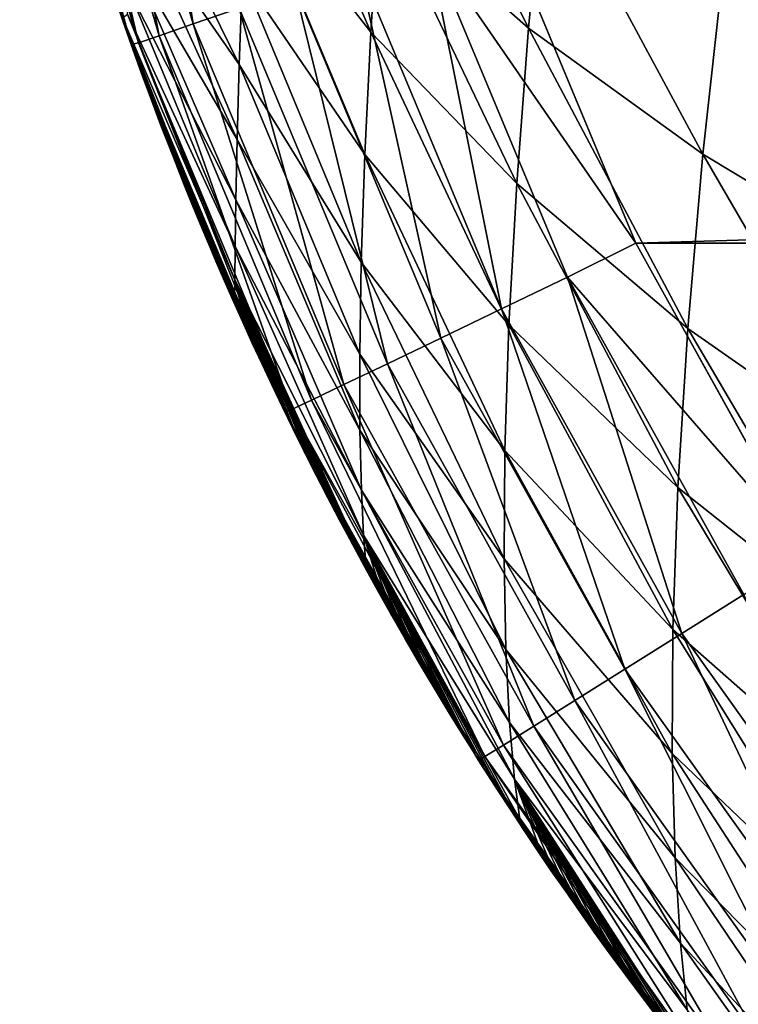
# Model space of a CAD drawing. Header units: metres. Extents: x -22 to 22, y 0 to 204.
# Tile 2 of 256: x -16.1 to -14.24, y 3.65 to 6.2. Entities that reach past the tile are written whole.
import ezdxf

# ---------------------------------------------------------------- set-up
doc = ezdxf.new("R2010")
doc.units = ezdxf.units.M
doc.layers.add('solid_002_SW0002', color=7, linetype='CONTINUOUS')
doc.layers.add('solid_002_SW0002_01', color=7, linetype='CONTINUOUS')

msp = doc.modelspace()

# ---------------------------------------------------------------- linework, layer by layer
at = {"layer": 'solid_002_SW0002'}
for points in [[(-15.929488, 7.154536, 223.363647), (-15.646495, 6.184818, 223.35907), (-15.806999, 7.182219, 223.517242)], [(-15.646495, 6.184818, 223.35907), (-15.528087, 6.225955, 223.512558), (-15.806999, 7.182219, 223.517242)], [(-16.020414, 7.134227, 223.188492), (-15.734385, 6.154525, 223.184052), (-15.929488, 7.154536, 223.363647)], [(-15.734385, 6.154525, 223.184052), (-15.646495, 6.184818, 223.35907), (-15.929488, 7.154536, 223.363647)], [(-16.076279, 7.122073, 222.998505), (-15.788373, 6.136242, 222.994263), (-16.020414, 7.134227, 223.188492)], [(-15.788373, 6.136242, 222.994263), (-15.734385, 6.154525, 223.184052), (-16.020414, 7.134227, 223.188492)], [(-16.076279, 7.122073, 222.998505), (-16.095131, 7.1194, 222.803589), (-15.806776, 6.131783, 222.80011)], [(-16.095131, 7.1194, 222.803589), (-15.849607, 6.255658, 211.790512), (-15.827419, 6.190771, 211.791641)], [(-15.806776, 6.131783, 222.80011), (-16.095131, 7.1194, 222.803589), (-15.827419, 6.190771, 211.791641)], [(-16.076279, 7.122073, 222.998505), (-15.806776, 6.131783, 222.80011), (-15.788373, 6.136242, 222.994263)], [(-15.164972, 6.513917, 208.799698), (-15.135867, 6.895878, 208.582535), (-14.779626, 6.173816, 208.409729)], [(-15.135867, 6.895878, 208.582535), (-14.73865, 6.608429, 208.162964), (-14.779626, 6.173816, 208.409729)], [(-15.507326, 6.57482, 209.414505), (-15.492276, 6.872043, 209.206818), (-15.187396, 6.163244, 209.043976)], [(-15.492276, 6.872043, 209.206818), (-15.164972, 6.513917, 208.799698), (-15.187396, 6.163244, 209.043976)], [(-14.276227, 6.332665, 207.76445), (-14.211453, 6.848879, 207.523819), (-13.750817, 6.070392, 207.391693)], [(-15.799905, 6.472113, 210.463531), (-15.793453, 6.621202, 210.217758), (-15.527417, 6.079846, 209.914581)], [(-15.793453, 6.621202, 210.217758), (-15.518968, 6.309884, 209.649673), (-15.527417, 6.079846, 209.914581)], [(-14.779626, 6.173816, 208.409729), (-14.73865, 6.608429, 208.162964), (-14.328931, 5.847999, 208.034897)], [(-14.73865, 6.608429, 208.162964), (-14.276227, 6.332665, 207.76445), (-14.328931, 5.847999, 208.034897)], [(-15.518968, 6.309884, 209.649673), (-15.507326, 6.57482, 209.414505), (-15.203026, 5.847171, 209.318481)], [(-15.507326, 6.57482, 209.414505), (-15.187396, 6.163244, 209.043976), (-15.203026, 5.847171, 209.318481)], [(-15.187396, 6.163244, 209.043976), (-15.164972, 6.513917, 208.799698), (-14.810336, 5.772197, 208.686417)], [(-15.164972, 6.513917, 208.799698), (-14.779626, 6.173816, 208.409729), (-14.810336, 5.772197, 208.686417)], [(-15.805739, 6.355092, 210.736069), (-15.799905, 6.472113, 210.463531), (-15.533099, 5.886526, 210.210602)], [(-15.799905, 6.472113, 210.463531), (-15.527417, 6.079846, 209.914581), (-15.533099, 5.886526, 210.210602)], [(-15.040131, 6.396882, 223.790268), (-14.50243, 5.618332, 223.805603), (-14.854128, 6.462326, 223.810013)], [(-15.218953, 6.334068, 223.732391), (-14.849439, 5.44868, 223.727844), (-15.040131, 6.396882, 223.790268)], [(-15.040131, 6.396882, 223.790268), (-14.678969, 5.530989, 223.785751), (-14.50243, 5.618332, 223.805603)], [(-14.849439, 5.44868, 223.727844), (-14.678969, 5.530989, 223.785751), (-15.040131, 6.396882, 223.790268)], [(-15.811133, 6.268636, 211.033768), (-15.805739, 6.355092, 210.736069), (-15.536579, 5.730398, 210.537766)], [(-15.805739, 6.355092, 210.736069), (-15.533099, 5.886526, 210.210602), (-15.536579, 5.730398, 210.537766)], [(-15.527417, 6.079846, 209.914581), (-15.518968, 6.309884, 209.649673), (-15.212296, 5.569008, 209.626038)], [(-15.518968, 6.309884, 209.649673), (-15.203026, 5.847171, 209.318481), (-15.212296, 5.569008, 209.626038)], [(-15.38372, 6.276351, 223.638626), (-15.006504, 5.373003, 223.634079), (-15.218953, 6.334068, 223.732391)], [(-15.006504, 5.373003, 223.634079), (-14.849439, 5.44868, 223.727844), (-15.218953, 6.334068, 223.732391)], [(-14.328931, 5.847999, 208.034897), (-14.276227, 6.332665, 207.76445), (-13.814166, 5.538608, 207.679382)], [(-14.276227, 6.332665, 207.76445), (-13.750817, 6.070392, 207.391693), (-13.814166, 5.538608, 207.679382)], [(-15.816257, 6.210315, 211.354156), (-15.811133, 6.268636, 211.033768), (-15.538486, 5.610223, 210.89444)], [(-15.811133, 6.268636, 211.033768), (-15.536579, 5.730398, 210.537766), (-15.538486, 5.610223, 210.89444)], [(-15.528087, 6.225955, 223.512558), (-15.144118, 5.306872, 223.508072), (-15.38372, 6.276351, 223.638626)], [(-15.144118, 5.306872, 223.508072), (-15.006504, 5.373003, 223.634079), (-15.38372, 6.276351, 223.638626)], [(-15.849607, 6.255658, 211.790512), (-15.82931, 6.200981, 211.695129), (-15.827419, 6.190771, 211.791641)], [(-15.82931, 6.200981, 211.695129), (-15.816257, 6.210315, 211.354156), (-15.539416, 5.523549, 211.277893)], [(-15.816257, 6.210315, 211.354156), (-15.538486, 5.610223, 210.89444), (-15.539416, 5.523549, 211.277893)], [(-15.646495, 6.184818, 223.35907), (-15.256983, 5.252833, 223.354675), (-15.528087, 6.225955, 223.512558)], [(-15.256983, 5.252833, 223.354675), (-15.144118, 5.306872, 223.508072), (-15.528087, 6.225955, 223.512558)], [(-15.82931, 6.200981, 211.695129), (-15.539416, 5.523549, 211.277893), (-15.540149, 5.468575, 211.685501)], [(-15.803999, 6.128768, 211.694382), (-15.82931, 6.200981, 211.695129), (-15.540149, 5.468575, 211.685501)], [(-15.827419, 6.190771, 211.791641), (-15.82931, 6.200981, 211.695129), (-15.803999, 6.128768, 211.694382)], [(-15.827419, 6.190771, 211.791641), (-15.803999, 6.128768, 211.694382), (-15.804241, 6.124627, 211.792816)], [(-15.806776, 6.131783, 222.80011), (-15.827419, 6.190771, 211.791641), (-15.804241, 6.124627, 211.792816)], [(-15.734385, 6.154525, 223.184052), (-15.34075, 5.212967, 223.179794), (-15.646495, 6.184818, 223.35907)], [(-15.34075, 5.212967, 223.179794), (-15.256983, 5.252833, 223.354675), (-15.646495, 6.184818, 223.35907)], [(-15.203026, 5.847171, 209.318481), (-15.187396, 6.163244, 209.043976), (-14.830594, 5.407269, 208.996597)], [(-15.187396, 6.163244, 209.043976), (-14.810336, 5.772197, 208.686417), (-14.830594, 5.407269, 208.996597)], [(-14.810336, 5.772197, 208.686417), (-14.779626, 6.173816, 208.409729), (-14.368214, 5.398182, 208.339066)], [(-14.779626, 6.173816, 208.409729), (-14.328931, 5.847999, 208.034897), (-14.368214, 5.398182, 208.339066)], [(-15.788373, 6.136242, 222.994263), (-15.806776, 6.131783, 222.80011), (-15.409952, 5.182538, 222.796768)], [(-15.806776, 6.131783, 222.80011), (-15.44256, 5.25042, 211.810303), (-15.415706, 5.194412, 211.811493)], [(-15.409952, 5.182538, 222.796768), (-15.806776, 6.131783, 222.80011), (-15.415706, 5.194412, 211.811493)], [(-15.806776, 6.131783, 222.80011), (-15.468614, 5.305704, 211.809158), (-15.44256, 5.25042, 211.810303)], [(-15.806776, 6.131783, 222.80011), (-15.493904, 5.360298, 211.808029), (-15.468614, 5.305704, 211.809158)], [(-15.806776, 6.131783, 222.80011), (-15.518466, 5.414236, 211.806915), (-15.493904, 5.360298, 211.808029)], [(-15.806776, 6.131783, 222.80011), (-15.542336, 5.467554, 211.805817), (-15.518466, 5.414236, 211.806915)], [(-15.806776, 6.131783, 222.80011), (-15.565523, 5.520238, 211.804749), (-15.542336, 5.467554, 211.805817)], [(-15.806776, 6.131783, 222.80011), (-15.588016, 5.572214, 211.80368), (-15.565523, 5.520238, 211.804749)], [(-15.806776, 6.131783, 222.80011), (-15.609842, 5.623509, 211.802628), (-15.588016, 5.572214, 211.80368)], [(-15.806776, 6.131783, 222.80011), (-15.631035, 5.674157, 211.801605), (-15.609842, 5.623509, 211.802628)], [(-15.806776, 6.131783, 222.80011), (-15.651623, 5.72419, 211.800598), (-15.631035, 5.674157, 211.801605)], [(-15.806776, 6.131783, 222.80011), (-15.671634, 5.773639, 211.799606), (-15.651623, 5.72419, 211.800598)], [(-15.806776, 6.131783, 222.80011), (-15.691059, 5.822449, 211.79863), (-15.671634, 5.773639, 211.799606)], [(-15.806776, 6.131783, 222.80011), (-15.709906, 5.870595, 211.797668), (-15.691059, 5.822449, 211.79863)], [(-15.806776, 6.131783, 222.80011), (-15.728199, 5.918107, 211.796738), (-15.709906, 5.870595, 211.797668)], [(-15.806776, 6.131783, 222.80011), (-15.754658, 5.988253, 211.795364), (-15.728199, 5.918107, 211.796738)], [(-15.806776, 6.131783, 222.80011), (-15.780005, 6.057129, 211.794067), (-15.754658, 5.988253, 211.795364)], [(-15.806776, 6.131783, 222.80011), (-15.804241, 6.124627, 211.792816), (-15.780005, 6.057129, 211.794067)], [(-15.788373, 6.136242, 222.994263), (-15.392196, 5.18881, 222.990173), (-15.734385, 6.154525, 223.184052)], [(-15.788373, 6.136242, 222.994263), (-15.409952, 5.182538, 222.796768), (-15.392196, 5.18881, 222.990173)], [(-15.392196, 5.18881, 222.990173), (-15.34075, 5.212967, 223.179794), (-15.734385, 6.154525, 223.184052)], [(-15.804241, 6.124627, 211.792816), (-15.803999, 6.128768, 211.694382), (-15.786027, 6.078637, 211.693832)], [(-15.804241, 6.124627, 211.792816), (-15.786027, 6.078637, 211.693832), (-15.780005, 6.057129, 211.794067)], [(-15.786027, 6.078637, 211.693832), (-15.803999, 6.128768, 211.694382), (-15.540149, 5.468575, 211.685501)], [(-15.763056, 6.015863, 211.693161), (-15.786027, 6.078637, 211.693832), (-15.540149, 5.468575, 211.685501)], [(-15.780005, 6.057129, 211.794067), (-15.786027, 6.078637, 211.693832), (-15.763056, 6.015863, 211.693161)], [(-15.780005, 6.057129, 211.794067), (-15.763056, 6.015863, 211.693161), (-15.754658, 5.988253, 211.795364)], [(-15.533099, 5.886526, 210.210602), (-15.527417, 6.079846, 209.914581), (-15.216061, 5.331368, 209.968521)], [(-15.527417, 6.079846, 209.914581), (-15.212296, 5.569008, 209.626038), (-15.216061, 5.331368, 209.968521)], [(-15.739158, 5.952016, 211.692444), (-15.763056, 6.015863, 211.693161), (-15.540149, 5.468575, 211.685501)], [(-15.754658, 5.988253, 211.795364), (-15.763056, 6.015863, 211.693161), (-15.739158, 5.952016, 211.692444)], [(-15.754658, 5.988253, 211.795364), (-15.739158, 5.952016, 211.692444), (-15.728199, 5.918107, 211.796738)], [(-15.71427, 5.887022, 211.691666), (-15.739158, 5.952016, 211.692444), (-15.540149, 5.468575, 211.685501)], [(-15.728199, 5.918107, 211.796738), (-15.739158, 5.952016, 211.692444), (-15.71427, 5.887022, 211.691666)], [(-15.728199, 5.918107, 211.796738), (-15.71427, 5.887022, 211.691666), (-15.709906, 5.870595, 211.797668)], [(-15.71427, 5.887022, 211.691666), (-15.540149, 5.468575, 211.685501), (-15.573578, 5.54453, 211.686813)], [(-15.68833, 5.820812, 211.690842), (-15.71427, 5.887022, 211.691666), (-15.573578, 5.54453, 211.686813)], [(-15.709906, 5.870595, 211.797668), (-15.71427, 5.887022, 211.691666), (-15.68833, 5.820812, 211.690842)], [(-15.536579, 5.730398, 210.537766), (-15.533099, 5.886526, 210.210602), (-15.215446, 5.135404, 210.346298)], [(-15.533099, 5.886526, 210.210602), (-15.216061, 5.331368, 209.968521), (-15.215446, 5.135404, 210.346298)], [(-15.709906, 5.870595, 211.797668), (-15.68833, 5.820812, 211.690842), (-15.691059, 5.822449, 211.79863)], [(-15.212296, 5.569008, 209.626038), (-15.203026, 5.847171, 209.318481), (-14.841061, 5.083006, 209.343613)], [(-15.203026, 5.847171, 209.318481), (-14.830594, 5.407269, 208.996597), (-14.841061, 5.083006, 209.343613)], [(-14.368214, 5.398182, 208.339066), (-14.328931, 5.847999, 208.034897), (-13.861686, 5.043666, 208.005661)], [(-14.328931, 5.847999, 208.034897), (-13.814166, 5.538608, 207.679382), (-13.861686, 5.043666, 208.005661)], [(-15.691059, 5.822449, 211.79863), (-15.68833, 5.820812, 211.690842), (-15.661342, 5.75349, 211.689941)], [(-15.691059, 5.822449, 211.79863), (-15.661342, 5.75349, 211.689941), (-15.671634, 5.773639, 211.799606)], [(-15.594028, 5.591942, 211.687576), (-15.68833, 5.820812, 211.690842), (-15.573578, 5.54453, 211.686813)], [(-15.594028, 5.591942, 211.687576), (-15.661342, 5.75349, 211.689941), (-15.68833, 5.820812, 211.690842)], [(-15.671634, 5.773639, 211.799606), (-15.661342, 5.75349, 211.689941), (-15.651623, 5.72419, 211.800598)], [(-15.613917, 5.638776, 211.688309), (-15.63327, 5.685056, 211.68898), (-15.661342, 5.75349, 211.689941)], [(-15.651623, 5.72419, 211.800598), (-15.661342, 5.75349, 211.689941), (-15.63327, 5.685056, 211.68898)], [(-15.594028, 5.591942, 211.687576), (-15.613917, 5.638776, 211.688309), (-15.661342, 5.75349, 211.689941)], [(-14.830594, 5.407269, 208.996597), (-14.810336, 5.772197, 208.686417), (-14.393815, 4.987258, 208.681015)], [(-14.810336, 5.772197, 208.686417), (-14.368214, 5.398182, 208.339066), (-14.393815, 4.987258, 208.681015)], [(-15.538486, 5.610223, 210.89444), (-15.536579, 5.730398, 210.537766), (-15.211699, 4.980251, 210.757706)], [(-15.536579, 5.730398, 210.537766), (-15.215446, 5.135404, 210.346298), (-15.211699, 4.980251, 210.757706)], [(-15.651623, 5.72419, 211.800598), (-15.63327, 5.685056, 211.68898), (-15.631035, 5.674157, 211.801605)], [(-15.631035, 5.674157, 211.801605), (-15.63327, 5.685056, 211.68898), (-15.613917, 5.638776, 211.688309)], [(-15.631035, 5.674157, 211.801605), (-15.613917, 5.638776, 211.688309), (-15.609842, 5.623509, 211.802628)], [(-15.609842, 5.623509, 211.802628), (-15.613917, 5.638776, 211.688309), (-15.594028, 5.591942, 211.687576)], [(-15.609842, 5.623509, 211.802628), (-15.594028, 5.591942, 211.687576), (-15.588016, 5.572214, 211.80368)], [(-15.539416, 5.523549, 211.277893), (-15.538486, 5.610223, 210.89444), (-15.205999, 4.863539, 211.199692)], [(-15.538486, 5.610223, 210.89444), (-15.211699, 4.980251, 210.757706), (-15.205999, 4.863539, 211.199692)], [(-14.678969, 5.530989, 223.785751), (-14.056949, 4.815655, 223.801392), (-14.50243, 5.618332, 223.805603)], [(-15.588016, 5.572214, 211.80368), (-15.594028, 5.591942, 211.687576), (-15.573578, 5.54453, 211.686813)], [(-15.588016, 5.572214, 211.80368), (-15.573578, 5.54453, 211.686813), (-15.565523, 5.520238, 211.804749)], [(-15.216061, 5.331368, 209.968521), (-15.212296, 5.569008, 209.626038), (-14.843046, 4.802797, 209.729767)], [(-15.212296, 5.569008, 209.626038), (-14.841061, 5.083006, 209.343613), (-14.843046, 4.802797, 209.729767)], [(-15.565523, 5.520238, 211.804749), (-15.573578, 5.54453, 211.686813), (-15.540149, 5.468575, 211.685501)], [(-15.508876, 5.399165, 211.684219), (-15.540149, 5.468575, 211.685501), (-15.539416, 5.523549, 211.277893)], [(-15.539416, 5.523549, 211.277893), (-15.205999, 4.863539, 211.199692), (-15.199419, 4.782973, 211.66922)], [(-15.539416, 5.523549, 211.277893), (-15.199419, 4.782973, 211.66922), (-15.227016, 4.83346, 211.6707)], [(-15.253971, 4.88352, 211.672134), (-15.539416, 5.523549, 211.277893), (-15.227016, 4.83346, 211.6707)], [(-15.486139, 5.349653, 211.683273), (-15.508876, 5.399165, 211.684219), (-15.539416, 5.523549, 211.277893)], [(-15.462774, 5.299569, 211.682266), (-15.486139, 5.349653, 211.683273), (-15.539416, 5.523549, 211.277893)], [(-15.438752, 5.248888, 211.681198), (-15.462774, 5.299569, 211.682266), (-15.539416, 5.523549, 211.277893)], [(-15.414057, 5.197612, 211.680069), (-15.438752, 5.248888, 211.681198), (-15.539416, 5.523549, 211.277893)], [(-15.388711, 5.145823, 211.678879), (-15.414057, 5.197612, 211.680069), (-15.539416, 5.523549, 211.277893)], [(-15.362693, 5.093508, 211.677628), (-15.388711, 5.145823, 211.678879), (-15.539416, 5.523549, 211.277893)], [(-15.335971, 5.040637, 211.676315), (-15.362693, 5.093508, 211.677628), (-15.539416, 5.523549, 211.277893)], [(-15.308511, 4.987185, 211.674942), (-15.335971, 5.040637, 211.676315), (-15.539416, 5.523549, 211.277893)], [(-15.280281, 4.933123, 211.673492), (-15.308511, 4.987185, 211.674942), (-15.539416, 5.523549, 211.277893)], [(-15.253971, 4.88352, 211.672134), (-15.280281, 4.933123, 211.673492), (-15.539416, 5.523549, 211.277893)], [(-14.849439, 5.44868, 223.727844), (-14.383327, 4.610116, 223.723526), (-14.678969, 5.530989, 223.785751)], [(-14.678969, 5.530989, 223.785751), (-14.223314, 4.71085, 223.781479), (-14.056949, 4.815655, 223.801392)], [(-14.383327, 4.610116, 223.723526), (-14.223314, 4.71085, 223.781479), (-14.678969, 5.530989, 223.785751)], [(-15.565523, 5.520238, 211.804749), (-15.540149, 5.468575, 211.685501), (-15.542336, 5.467554, 211.805817)], [(-15.542336, 5.467554, 211.805817), (-15.540149, 5.468575, 211.685501), (-15.508876, 5.399165, 211.684219)], [(-15.542336, 5.467554, 211.805817), (-15.508876, 5.399165, 211.684219), (-15.518466, 5.414236, 211.806915)], [(-15.006504, 5.373003, 223.634079), (-14.530752, 4.517465, 223.629761), (-14.849439, 5.44868, 223.727844)], [(-14.530752, 4.517465, 223.629761), (-14.383327, 4.610116, 223.723526), (-14.849439, 5.44868, 223.727844)], [(-15.518466, 5.414236, 211.806915), (-15.508876, 5.399165, 211.684219), (-15.493904, 5.360298, 211.808029)], [(-15.493904, 5.360298, 211.808029), (-15.508876, 5.399165, 211.684219), (-15.486139, 5.349653, 211.683273)], [(-14.841061, 5.083006, 209.343613), (-14.830594, 5.407269, 208.996597), (-14.406587, 4.619815, 209.064453)], [(-14.830594, 5.407269, 208.996597), (-14.393815, 4.987258, 208.681015), (-14.406587, 4.619815, 209.064453)], [(-14.393815, 4.987258, 208.681015), (-14.368214, 5.398182, 208.339066), (-13.893057, 4.58993, 208.375031)], [(-14.368214, 5.398182, 208.339066), (-13.861686, 5.043666, 208.005661), (-13.893057, 4.58993, 208.375031)], [(-15.144118, 5.306872, 223.508072), (-14.659916, 4.436465, 223.503815), (-15.006504, 5.373003, 223.634079)], [(-14.659916, 4.436465, 223.503815), (-14.530752, 4.517465, 223.629761), (-15.006504, 5.373003, 223.634079)], [(-15.493904, 5.360298, 211.808029), (-15.486139, 5.349653, 211.683273), (-15.468614, 5.305704, 211.809158)], [(-15.468614, 5.305704, 211.809158), (-15.486139, 5.349653, 211.683273), (-15.462774, 5.299569, 211.682266)], [(-15.216061, 5.331368, 209.968521), (-14.843046, 4.802797, 209.729767), (-14.838279, 4.568461, 210.155579)], [(-15.215446, 5.135404, 210.346298), (-15.216061, 5.331368, 209.968521), (-14.838279, 4.568461, 210.155579)], [(-15.468614, 5.305704, 211.809158), (-15.462774, 5.299569, 211.682266), (-15.438752, 5.248888, 211.681198)], [(-15.468614, 5.305704, 211.809158), (-15.438752, 5.248888, 211.681198), (-15.44256, 5.25042, 211.810303)], [(-15.256983, 5.252833, 223.354675), (-14.765843, 4.370234, 223.35051), (-15.144118, 5.306872, 223.508072)], [(-14.765843, 4.370234, 223.35051), (-14.659916, 4.436465, 223.503815), (-15.144118, 5.306872, 223.508072)], [(-15.44256, 5.25042, 211.810303), (-15.438752, 5.248888, 211.681198), (-15.414057, 5.197612, 211.680069)], [(-15.44256, 5.25042, 211.810303), (-15.414057, 5.197612, 211.680069), (-15.415706, 5.194412, 211.811493)], [(-15.34075, 5.212967, 223.179794), (-14.844457, 4.321323, 223.175751), (-15.256983, 5.252833, 223.354675)], [(-14.844457, 4.321323, 223.175751), (-14.765843, 4.370234, 223.35051), (-15.256983, 5.252833, 223.354675)], [(-15.415706, 5.194412, 211.811493), (-15.414057, 5.197612, 211.680069), (-15.388711, 5.145823, 211.678879)], [(-15.415706, 5.194412, 211.811493), (-15.388711, 5.145823, 211.678879), (-15.388024, 5.137674, 211.812714)], [(-15.409952, 5.182538, 222.796768), (-15.415706, 5.194412, 211.811493), (-15.388024, 5.137674, 211.812714)], [(-15.392196, 5.18881, 222.990173), (-14.892728, 4.291615, 222.986282), (-15.34075, 5.212967, 223.179794)], [(-14.892728, 4.291615, 222.986282), (-14.844457, 4.321323, 223.175751), (-15.34075, 5.212967, 223.179794)], [(-15.392196, 5.18881, 222.990173), (-15.409952, 5.182538, 222.796768), (-14.90962, 4.283537, 222.793594)], [(-15.409952, 5.182538, 222.796768), (-14.953428, 4.353519, 211.83255), (-14.922413, 4.30383, 211.834091)], [(-14.90962, 4.283537, 222.793594), (-15.409952, 5.182538, 222.796768), (-14.922413, 4.30383, 211.834091)], [(-15.409952, 5.182538, 222.796768), (-14.983771, 4.402825, 211.831055), (-14.953428, 4.353519, 211.83255)], [(-15.409952, 5.182538, 222.796768), (-15.023228, 4.467998, 211.829132), (-14.983771, 4.402825, 211.831055)], [(-15.409952, 5.182538, 222.796768), (-15.061558, 4.532501, 211.827286), (-15.023228, 4.467998, 211.829132)], [(-15.409952, 5.182538, 222.796768), (-15.098728, 4.59622, 211.825546), (-15.061558, 4.532501, 211.827286)], [(-15.409952, 5.182538, 222.796768), (-15.134789, 4.659182, 211.823883), (-15.098728, 4.59622, 211.825546)], [(-15.409952, 5.182538, 222.796768), (-15.169794, 4.721426, 211.822311), (-15.134789, 4.659182, 211.823883)], [(-15.409952, 5.182538, 222.796768), (-15.203795, 4.78299, 211.820786), (-15.169794, 4.721426, 211.822311)], [(-15.409952, 5.182538, 222.796768), (-15.236842, 4.843913, 211.819305), (-15.203795, 4.78299, 211.820786)], [(-15.409952, 5.182538, 222.796768), (-15.268921, 4.904119, 211.817886), (-15.236842, 4.843913, 211.819305)], [(-15.409952, 5.182538, 222.796768), (-15.300033, 4.963563, 211.816528), (-15.268921, 4.904119, 211.817886)], [(-15.409952, 5.182538, 222.796768), (-15.330225, 5.022279, 211.815216), (-15.300033, 4.963563, 211.816528)], [(-15.409952, 5.182538, 222.796768), (-15.359542, 5.080304, 211.81395), (-15.330225, 5.022279, 211.815216)], [(-15.409952, 5.182538, 222.796768), (-15.388024, 5.137674, 211.812714), (-15.359542, 5.080304, 211.81395)], [(-15.392196, 5.18881, 222.990173), (-14.90962, 4.283537, 222.793594), (-14.892728, 4.291615, 222.986282)], [(-15.388024, 5.137674, 211.812714), (-15.388711, 5.145823, 211.678879), (-15.362693, 5.093508, 211.677628)], [(-15.388024, 5.137674, 211.812714), (-15.362693, 5.093508, 211.677628), (-15.359542, 5.080304, 211.81395)], [(-15.215446, 5.135404, 210.346298), (-14.838279, 4.568461, 210.155579), (-14.828664, 4.37952, 210.619217)], [(-15.211699, 4.980251, 210.757706), (-15.215446, 5.135404, 210.346298), (-14.828664, 4.37952, 210.619217)], [(-15.359542, 5.080304, 211.81395), (-15.362693, 5.093508, 211.677628), (-15.335971, 5.040637, 211.676315)], [(-15.359542, 5.080304, 211.81395), (-15.335971, 5.040637, 211.676315), (-15.330225, 5.022279, 211.815216)], [(-14.843046, 4.802797, 209.729767), (-14.841061, 5.083006, 209.343613), (-14.408228, 4.299944, 209.491943)], [(-14.841061, 5.083006, 209.343613), (-14.406587, 4.619815, 209.064453), (-14.408228, 4.299944, 209.491943)], [(-15.330225, 5.022279, 211.815216), (-15.335971, 5.040637, 211.676315), (-15.308511, 4.987185, 211.674942)], [(-15.330225, 5.022279, 211.815216), (-15.308511, 4.987185, 211.674942), (-15.300033, 4.963563, 211.816528)], [(-15.300033, 4.963563, 211.816528), (-15.308511, 4.987185, 211.674942), (-15.280281, 4.933123, 211.673492)], [(-14.406587, 4.619815, 209.064453), (-14.393815, 4.987258, 208.681015), (-13.90926, 4.182546, 208.791534)], [(-14.393815, 4.987258, 208.681015), (-13.893057, 4.58993, 208.375031), (-13.90926, 4.182546, 208.791534)], [(-15.300033, 4.963563, 211.816528), (-15.280281, 4.933123, 211.673492), (-15.268921, 4.904119, 211.817886)], [(-15.211699, 4.980251, 210.757706), (-14.828664, 4.37952, 210.619217), (-14.816016, 4.233688, 211.117188)], [(-15.205999, 4.863539, 211.199692), (-15.211699, 4.980251, 210.757706), (-14.816016, 4.233688, 211.117188)], [(-15.268921, 4.904119, 211.817886), (-15.280281, 4.933123, 211.673492), (-15.253971, 4.88352, 211.672134)], [(-15.268921, 4.904119, 211.817886), (-15.253971, 4.88352, 211.672134), (-15.236842, 4.843913, 211.819305)], [(-15.236842, 4.843913, 211.819305), (-15.253971, 4.88352, 211.672134), (-15.227016, 4.83346, 211.6707)], [(-15.205999, 4.863539, 211.199692), (-14.816016, 4.233688, 211.117188), (-14.802398, 4.129277, 211.645935)], [(-15.205999, 4.863539, 211.199692), (-14.802398, 4.129277, 211.645935), (-14.839005, 4.184594, 211.648193)], [(-14.874701, 4.239402, 211.65036), (-15.205999, 4.863539, 211.199692), (-14.839005, 4.184594, 211.648193)], [(-15.159413, 4.711108, 211.667007), (-15.199419, 4.782973, 211.66922), (-15.205999, 4.863539, 211.199692)], [(-15.127126, 4.654207, 211.665207), (-15.159413, 4.711108, 211.667007), (-15.205999, 4.863539, 211.199692)], [(-15.093934, 4.596695, 211.66333), (-15.127126, 4.654207, 211.665207), (-15.205999, 4.863539, 211.199692)], [(-15.059797, 4.538545, 211.661377), (-15.093934, 4.596695, 211.66333), (-15.205999, 4.863539, 211.199692)], [(-15.024713, 4.479795, 211.659332), (-15.059797, 4.538545, 211.661377), (-15.205999, 4.863539, 211.199692)], [(-14.988705, 4.420536, 211.657227), (-15.024713, 4.479795, 211.659332), (-15.205999, 4.863539, 211.199692)], [(-14.951732, 4.360737, 211.655014), (-14.988705, 4.420536, 211.657227), (-15.205999, 4.863539, 211.199692)], [(-14.913746, 4.300369, 211.65274), (-14.951732, 4.360737, 211.655014), (-15.205999, 4.863539, 211.199692)], [(-14.874701, 4.239402, 211.65036), (-14.913746, 4.300369, 211.65274), (-15.205999, 4.863539, 211.199692)], [(-15.236842, 4.843913, 211.819305), (-15.227016, 4.83346, 211.6707), (-15.199419, 4.782973, 211.66922)], [(-15.236842, 4.843913, 211.819305), (-15.199419, 4.782973, 211.66922), (-15.203795, 4.78299, 211.820786)], [(-14.843046, 4.802797, 209.729767), (-14.408228, 4.299944, 209.491943), (-14.400988, 4.030075, 209.964005)], [(-14.838279, 4.568461, 210.155579), (-14.843046, 4.802797, 209.729767), (-14.400988, 4.030075, 209.964005)], [(-15.203795, 4.78299, 211.820786), (-15.199419, 4.782973, 211.66922), (-15.169794, 4.721426, 211.822311)], [(-15.169794, 4.721426, 211.822311), (-15.199419, 4.782973, 211.66922), (-15.159413, 4.711108, 211.667007)], [(-15.169794, 4.721426, 211.822311), (-15.159413, 4.711108, 211.667007), (-15.134789, 4.659182, 211.823883)], [(-15.134789, 4.659182, 211.823883), (-15.159413, 4.711108, 211.667007), (-15.127126, 4.654207, 211.665207)], [(-14.383327, 4.610116, 223.723526), (-13.826458, 3.82887, 223.719513), (-14.223314, 4.71085, 223.781479)], [(-15.134789, 4.659182, 211.823883), (-15.127126, 4.654207, 211.665207), (-15.093934, 4.596695, 211.66333)], [(-15.134789, 4.659182, 211.823883), (-15.093934, 4.596695, 211.66333), (-15.098728, 4.59622, 211.825546)], [(-14.530752, 4.517465, 223.629761), (-13.962429, 3.720438, 223.625763), (-14.383327, 4.610116, 223.723526)], [(-14.408228, 4.299944, 209.491943), (-14.406587, 4.619815, 209.064453), (-13.912284, 3.82625, 209.257828)], [(-14.406587, 4.619815, 209.064453), (-13.90926, 4.182546, 208.791534), (-13.912284, 3.82625, 209.257828)], [(-13.962429, 3.720438, 223.625763), (-13.826458, 3.82887, 223.719513), (-14.383327, 4.610116, 223.723526)], [(-15.098728, 4.59622, 211.825546), (-15.093934, 4.596695, 211.66333), (-15.059797, 4.538545, 211.661377)], [(-15.098728, 4.59622, 211.825546), (-15.059797, 4.538545, 211.661377), (-15.061558, 4.532501, 211.827286)], [(-14.838279, 4.568461, 210.155579), (-14.400988, 4.030075, 209.964005), (-14.387355, 3.810059, 210.478394)], [(-14.828664, 4.37952, 210.619217), (-14.838279, 4.568461, 210.155579), (-14.387355, 3.810059, 210.478394)], [(-15.061558, 4.532501, 211.827286), (-15.059797, 4.538545, 211.661377), (-15.024713, 4.479795, 211.659332)], [(-15.061558, 4.532501, 211.827286), (-15.024713, 4.479795, 211.659332), (-15.023228, 4.467998, 211.829132)], [(-14.659916, 4.436465, 223.503815), (-14.081552, 3.625615, 223.499847), (-14.530752, 4.517465, 223.629761)], [(-14.081552, 3.625615, 223.499847), (-13.962429, 3.720438, 223.625763), (-14.530752, 4.517465, 223.629761)], [(-15.023228, 4.467998, 211.829132), (-15.024713, 4.479795, 211.659332), (-14.988705, 4.420536, 211.657227)], [(-15.023228, 4.467998, 211.829132), (-14.988705, 4.420536, 211.657227), (-14.983771, 4.402825, 211.831055)], [(-14.765843, 4.370234, 223.35051), (-14.17924, 3.548051, 223.346619), (-14.659916, 4.436465, 223.503815)], [(-14.17924, 3.548051, 223.346619), (-14.081552, 3.625615, 223.499847), (-14.659916, 4.436465, 223.503815)], [(-14.983771, 4.402825, 211.831055), (-14.988705, 4.420536, 211.657227), (-14.951732, 4.360737, 211.655014)], [(-14.983771, 4.402825, 211.831055), (-14.951732, 4.360737, 211.655014), (-14.953428, 4.353519, 211.83255)], [(-14.828664, 4.37952, 210.619217), (-14.387355, 3.810059, 210.478394), (-14.369702, 3.637646, 211.03093)], [(-14.816016, 4.233688, 211.117188), (-14.828664, 4.37952, 210.619217), (-14.369702, 3.637646, 211.03093)], [(-14.953428, 4.353519, 211.83255), (-14.951732, 4.360737, 211.655014), (-14.913746, 4.300369, 211.65274)], [(-14.953428, 4.353519, 211.83255), (-14.913746, 4.300369, 211.65274), (-14.922413, 4.30383, 211.834091)], [(-14.844457, 4.321323, 223.175751), (-14.251732, 3.490733, 223.171997), (-14.765843, 4.370234, 223.35051)], [(-14.251732, 3.490733, 223.171997), (-14.17924, 3.548051, 223.346619), (-14.765843, 4.370234, 223.35051)], [(-14.922413, 4.30383, 211.834091), (-14.913746, 4.300369, 211.65274), (-14.8907, 4.253739, 211.835693)], [(-14.90962, 4.283537, 222.793594), (-14.922413, 4.30383, 211.834091), (-14.8907, 4.253739, 211.835693)], [(-14.8907, 4.253739, 211.835693), (-14.913746, 4.300369, 211.65274), (-14.874701, 4.239402, 211.65036)], [(-14.892728, 4.291615, 222.986282), (-14.296237, 3.455867, 222.982681), (-14.844457, 4.321323, 223.175751)], [(-14.296237, 3.455867, 222.982681), (-14.251732, 3.490733, 223.171997), (-14.844457, 4.321323, 223.175751)], [(-14.408228, 4.299944, 209.491943), (-13.912284, 3.82625, 209.257828), (-13.904769, 3.524017, 209.774155)], [(-14.400988, 4.030075, 209.964005), (-14.408228, 4.299944, 209.491943), (-13.904769, 3.524017, 209.774155)], [(-14.892728, 4.291615, 222.986282), (-14.90962, 4.283537, 222.793594), (-14.312038, 3.446025, 222.790649)], [(-14.90962, 4.283537, 222.793594), (-14.363495, 3.510816, 211.864578), (-14.319207, 3.45498, 211.867065)], [(-14.312038, 3.446025, 222.790649), (-14.90962, 4.283537, 222.793594), (-14.319207, 3.45498, 211.867065)], [(-14.90962, 4.283537, 222.793594), (-14.406807, 3.566293, 211.862122), (-14.363495, 3.510816, 211.864578)], [(-14.90962, 4.283537, 222.793594), (-14.449182, 3.621429, 211.859726), (-14.406807, 3.566293, 211.862122)], [(-14.90962, 4.283537, 222.793594), (-14.490656, 3.676242, 211.857391), (-14.449182, 3.621429, 211.859726)], [(-14.90962, 4.283537, 222.793594), (-14.531258, 3.730738, 211.855133), (-14.490656, 3.676242, 211.857391)], [(-14.90962, 4.283537, 222.793594), (-14.570938, 3.784821, 211.852921), (-14.531258, 3.730738, 211.855133)], [(-14.90962, 4.283537, 222.793594), (-14.609711, 3.838477, 211.850769), (-14.570938, 3.784821, 211.852921)], [(-14.90962, 4.283537, 222.793594), (-14.647609, 3.891722, 211.848663), (-14.609711, 3.838477, 211.850769)], [(-14.90962, 4.283537, 222.793594), (-14.684666, 3.94457, 211.846619), (-14.647609, 3.891722, 211.848663)], [(-14.90962, 4.283537, 222.793594), (-14.720913, 3.997038, 211.84465), (-14.684666, 3.94457, 211.846619)], [(-14.90962, 4.283537, 222.793594), (-14.756382, 4.049144, 211.842728), (-14.720913, 3.997038, 211.84465)], [(-14.90962, 4.283537, 222.793594), (-14.791103, 4.100906, 211.840866), (-14.756382, 4.049144, 211.842728)], [(-14.90962, 4.283537, 222.793594), (-14.825073, 4.152292, 211.839081), (-14.791103, 4.100906, 211.840866)], [(-14.90962, 4.283537, 222.793594), (-14.858263, 4.203232, 211.837357), (-14.825073, 4.152292, 211.839081)], [(-14.90962, 4.283537, 222.793594), (-14.8907, 4.253739, 211.835693), (-14.858263, 4.203232, 211.837357)], [(-14.892728, 4.291615, 222.986282), (-14.312038, 3.446025, 222.790649), (-14.296237, 3.455867, 222.982681)], [(-14.8907, 4.253739, 211.835693), (-14.874701, 4.239402, 211.65036), (-14.858263, 4.203232, 211.837357)], [(-14.858263, 4.203232, 211.837357), (-14.874701, 4.239402, 211.65036), (-14.839005, 4.184594, 211.648193)], [(-14.816016, 4.233688, 211.117188), (-14.369702, 3.637646, 211.03093), (-14.350534, 3.510855, 211.617386)], [(-14.816016, 4.233688, 211.117188), (-14.350534, 3.510855, 211.617386), (-14.391479, 3.562527, 211.619995)], [(-14.431583, 3.613909, 211.622574), (-14.816016, 4.233688, 211.117188), (-14.391479, 3.562527, 211.619995)], [(-14.750852, 4.052861, 211.642746), (-14.802398, 4.129277, 211.645935), (-14.816016, 4.233688, 211.117188)], [(-14.718319, 4.005489, 211.640717), (-14.750852, 4.052861, 211.642746), (-14.816016, 4.233688, 211.117188)], [(-14.685127, 3.957819, 211.638641), (-14.718319, 4.005489, 211.640717), (-14.816016, 4.233688, 211.117188)], [(-14.651254, 3.909839, 211.636505), (-14.685127, 3.957819, 211.638641), (-14.816016, 4.233688, 211.117188)], [(-14.616673, 3.861536, 211.634323), (-14.651254, 3.909839, 211.636505), (-14.816016, 4.233688, 211.117188)], [(-14.581362, 3.812899, 211.63208), (-14.616673, 3.861536, 211.634323), (-14.816016, 4.233688, 211.117188)], [(-14.545292, 3.763916, 211.629807), (-14.581362, 3.812899, 211.63208), (-14.816016, 4.233688, 211.117188)], [(-14.508449, 3.714591, 211.627472), (-14.545292, 3.763916, 211.629807), (-14.816016, 4.233688, 211.117188)], [(-14.470881, 3.665013, 211.625076), (-14.508449, 3.714591, 211.627472), (-14.816016, 4.233688, 211.117188)], [(-14.431583, 3.613909, 211.622574), (-14.470881, 3.665013, 211.625076), (-14.816016, 4.233688, 211.117188)], [(-14.858263, 4.203232, 211.837357), (-14.839005, 4.184594, 211.648193), (-14.825073, 4.152292, 211.839081)], [(-14.825073, 4.152292, 211.839081), (-14.839005, 4.184594, 211.648193), (-14.802398, 4.129277, 211.645935)], [(-14.825073, 4.152292, 211.839081), (-14.802398, 4.129277, 211.645935), (-14.791103, 4.100906, 211.840866)], [(-14.791103, 4.100906, 211.840866), (-14.802398, 4.129277, 211.645935), (-14.750852, 4.052861, 211.642746)], [(-14.791103, 4.100906, 211.840866), (-14.750852, 4.052861, 211.642746), (-14.756382, 4.049144, 211.842728)], [(-14.756382, 4.049144, 211.842728), (-14.750852, 4.052861, 211.642746), (-14.718319, 4.005489, 211.640717)], [(-14.756382, 4.049144, 211.842728), (-14.718319, 4.005489, 211.640717), (-14.720913, 3.997038, 211.84465)], [(-14.400988, 4.030075, 209.964005), (-13.904769, 3.524017, 209.774155), (-13.889644, 3.275977, 210.337692)], [(-14.387355, 3.810059, 210.478394), (-14.400988, 4.030075, 209.964005), (-13.889644, 3.275977, 210.337692)], [(-14.720913, 3.997038, 211.84465), (-14.718319, 4.005489, 211.640717), (-14.685127, 3.957819, 211.638641)], [(-14.720913, 3.997038, 211.84465), (-14.685127, 3.957819, 211.638641), (-14.684666, 3.94457, 211.846619)], [(-14.684666, 3.94457, 211.846619), (-14.685127, 3.957819, 211.638641), (-14.651254, 3.909839, 211.636505)], [(-14.684666, 3.94457, 211.846619), (-14.651254, 3.909839, 211.636505), (-14.647609, 3.891722, 211.848663)], [(-14.647609, 3.891722, 211.848663), (-14.651254, 3.909839, 211.636505), (-14.616673, 3.861536, 211.634323)], [(-14.647609, 3.891722, 211.848663), (-14.616673, 3.861536, 211.634323), (-14.609711, 3.838477, 211.850769)], [(-14.609711, 3.838477, 211.850769), (-14.616673, 3.861536, 211.634323), (-14.581362, 3.812899, 211.63208)], [(-14.609711, 3.838477, 211.850769), (-14.581362, 3.812899, 211.63208), (-14.570938, 3.784821, 211.852921)], [(-14.570938, 3.784821, 211.852921), (-14.581362, 3.812899, 211.63208), (-14.545292, 3.763916, 211.629807)], [(-14.387355, 3.810059, 210.478394), (-13.889644, 3.275977, 210.337692), (-13.869713, 3.079867, 210.943359)], [(-14.369702, 3.637646, 211.03093), (-14.387355, 3.810059, 210.478394), (-13.869713, 3.079867, 210.943359)], [(-14.570938, 3.784821, 211.852921), (-14.545292, 3.763916, 211.629807), (-14.531258, 3.730738, 211.855133)], [(-14.531258, 3.730738, 211.855133), (-14.545292, 3.763916, 211.629807), (-14.508449, 3.714591, 211.627472)], [(-14.531258, 3.730738, 211.855133), (-14.508449, 3.714591, 211.627472), (-14.490656, 3.676242, 211.857391)], [(-14.490656, 3.676242, 211.857391), (-14.508449, 3.714591, 211.627472), (-14.470881, 3.665013, 211.625076)], [(-14.490656, 3.676242, 211.857391), (-14.470881, 3.665013, 211.625076), (-14.449182, 3.621429, 211.859726)], [(-14.449182, 3.621429, 211.859726), (-14.470881, 3.665013, 211.625076), (-14.431583, 3.613909, 211.622574)]]:
    msp.add_3dface(points, dxfattribs=at)
at = {"layer": 'solid_002_SW0002_01'}
for points in [[(-14.854128, 6.462326, 223.810013), (-14.50243, 5.618332, 223.805603), (14.854128, 6.462325, 223.810013)], [(-14.50243, 5.618332, 223.805603), (14.50243, 5.618332, 223.805603), (14.854128, 6.462325, 223.810013)], [(-14.50243, 5.618332, 223.805603), (-14.056949, 4.815655, 223.801392), (14.50243, 5.618332, 223.805603)]]:
    msp.add_3dface(points, dxfattribs=at)

doc.saveas('drawing.dxf')
